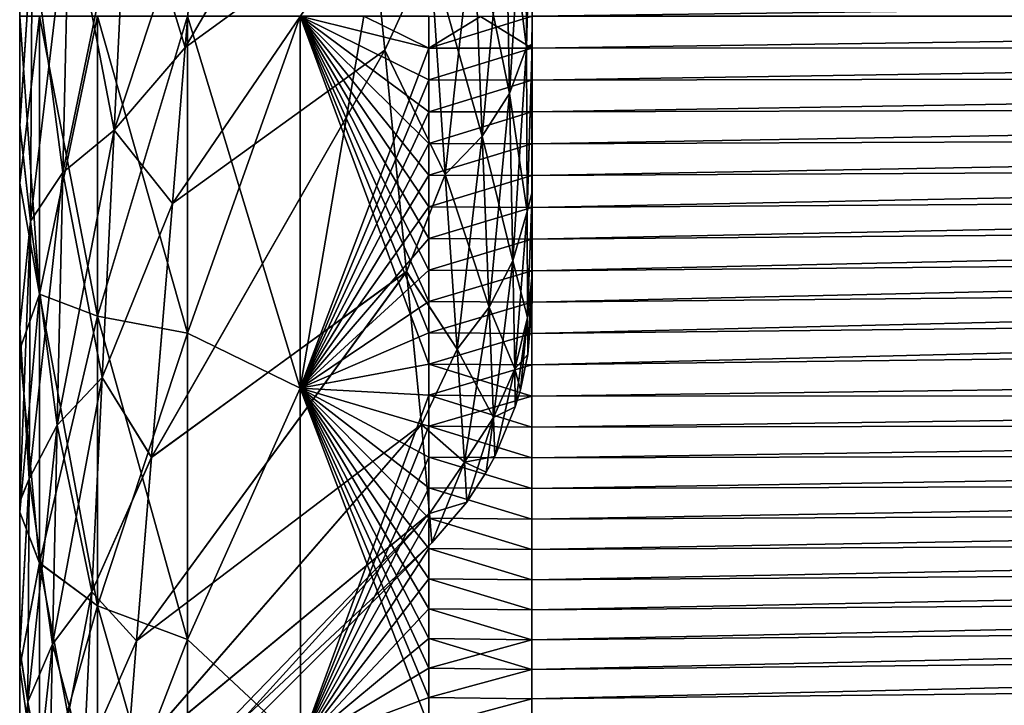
# Model space of a CAD drawing. Header units: metres. Extents: x 59 to 135, y -85 to 115.
# Tile 8 of 256: x 73.05 to 73.627, y -70.399 to -69.998. Entities that reach past the tile are written whole.
import ezdxf

# ---------------------------------------------------------------- set-up
doc = ezdxf.new("R2010")
doc.units = ezdxf.units.M
doc.layers.add('solid_20_404_502_XXX', color=7, linetype='CONTINUOUS')

msp = doc.modelspace()

# ---------------------------------------------------------------- linework, layer by layer
at = {"layer": 'solid_20_404_502_XXX'}
for points in [[(73.349998, -70.147026, -0.547829), (73.349998, -70.162575, -0.408759), (73.349998, -68.792595, -1.297788)], [(73.349998, -70.162575, 0.408759), (73.349998, -68.792595, -1.297788), (73.349998, -70.162575, -0.408759)], [(73.349998, -70.011818, -0.832102), (73.349998, -68.792595, -1.297788), (73.349998, -69.883766, -0.968011)], [(73.349998, -70.098114, -0.69046), (73.349998, -68.792595, -1.297788), (73.349998, -70.011818, -0.832102)], [(73.349998, -70.147026, -0.547829), (73.349998, -68.792595, -1.297788), (73.349998, -70.098114, -0.69046)], [(73.349998, -70.147079, 0.547619), (73.349998, -68.792595, -1.297788), (73.349998, -70.162575, 0.408759)], [(73.349998, -70.098465, 0.689722), (73.349998, -68.792595, -1.297788), (73.349998, -70.147079, 0.547619)], [(73.349998, -70.012932, 0.830677), (73.349998, -68.792595, -1.297788), (73.349998, -70.098465, 0.689722)], [(73.349998, -69.884491, 0.967378), (73.349998, -68.792595, -1.297788), (73.349998, -70.012932, 0.830677)], [(73.34996, -70.19976, 2.974338), (90.020576, -69.999474, 2.752192), (90.017998, -69.777306, 2.777222)], [(73.34996, -70.181435, 2.977983), (73.34996, -70.19976, 2.974338), (90.017998, -69.777306, 2.777222)], [(73.34996, -70.16304, 2.981286), (73.34996, -70.181435, 2.977983), (90.017998, -69.777306, 2.777222)], [(73.34996, -70.144585, 2.984245), (73.34996, -70.16304, 2.981286), (90.017998, -69.777306, 2.777222)], [(73.34996, -70.126068, 2.986859), (73.34996, -70.144585, 2.984245), (90.017998, -69.777306, 2.777222)], [(73.349968, -70.107506, 2.989127), (73.34996, -70.126068, 2.986859), (90.017998, -69.777306, 2.777222)], [(73.349968, -70.088905, 2.991047), (73.349968, -70.107506, 2.989127), (90.017998, -69.777306, 2.777222)], [(73.349976, -70.070267, 2.99262), (73.349968, -70.088905, 2.991047), (90.017998, -69.777306, 2.777222)], [(73.349976, -70.051605, 2.993844), (73.349976, -70.070267, 2.99262), (90.017998, -69.777306, 2.777222)], [(73.349983, -70.032913, 2.994718), (73.349976, -70.051605, 2.993844), (90.017998, -69.777306, 2.777222)], [(73.349991, -70.014214, 2.995243), (73.349983, -70.032913, 2.994718), (90.017998, -69.777306, 2.777222)], [(73.349998, -69.995506, 2.995418), (73.349991, -70.014214, 2.995243), (90.017998, -69.777306, 2.777222)], [(73.349998, -69.995506, -2.995418), (90.017998, -69.777306, -2.777222), (90.020576, -69.999474, -2.752192)], [(73.146889, -70.013756, -1.170326), (73.255867, -69.934486, -1.146236), (73.24675, -69.842567, -1.217117)], [(73.155357, -69.910652, -1.233275), (73.146889, -70.013756, -1.170326), (73.24675, -69.842567, -1.217117)], [(73.146889, -70.013771, 1.170316), (73.155357, -69.91069, 1.233251), (73.246758, -69.842674, 1.217043)], [(73.146889, -70.013771, 1.170316), (73.246758, -69.842674, 1.217043), (73.255875, -69.93457, 1.146159)], [(73.349998, -69.883766, -0.968011), (73.346107, -69.891006, -1.013497), (73.346718, -70.013863, -0.887129)], [(73.346718, -70.013863, 0.887129), (73.346107, -69.891006, 1.013497), (73.349998, -69.884491, 0.967378)], [(73.349998, -70.011818, -0.832102), (73.349998, -69.883766, -0.968011), (73.346718, -70.013863, -0.887129)], [(73.346718, -70.013863, 0.887129), (73.349998, -69.884491, 0.967378), (73.349998, -70.012932, 0.830677)], [(73.334511, -69.915337, 1.042573), (73.346107, -69.891006, 1.013497), (73.346718, -70.013863, 0.887129)], [(73.346107, -69.891006, -1.013497), (73.334511, -69.915337, -1.042573), (73.336906, -70.040733, -0.90968)], [(73.346718, -70.013863, -0.887129), (73.346107, -69.891006, -1.013497), (73.336906, -70.040733, -0.90968)], [(73.113182, -69.903305, -1.273039), (73.078957, -69.924759, -1.309409), (73.075249, -70.087059, -1.208207)], [(73.105309, -70.062286, -1.175778), (73.113182, -69.903305, -1.273039), (73.075249, -70.087059, -1.208207)], [(73.078957, -69.924759, 1.309412), (73.113174, -69.903313, 1.273043), (73.105309, -70.062286, 1.175782)], [(73.105309, -70.062286, -1.175778), (73.155357, -69.910652, -1.233275), (73.113182, -69.903305, -1.273039)], [(73.105309, -70.062286, 1.175782), (73.113174, -69.903313, 1.273043), (73.146889, -70.013771, 1.170316)], [(73.113174, -69.903313, 1.273043), (73.155357, -69.91069, 1.233251), (73.146889, -70.013771, 1.170316)], [(73.105309, -70.062286, -1.175778), (73.146889, -70.013756, -1.170326), (73.155357, -69.910652, -1.233275)], [(73.315674, -69.937706, 1.069303), (73.334511, -69.915337, 1.042573), (73.336906, -70.040733, 0.90968)], [(73.334511, -69.915337, -1.042573), (73.315674, -69.937706, -1.069303), (73.320908, -70.065781, -0.930699)], [(73.336906, -70.040733, -0.90968), (73.334511, -69.915337, -1.042573), (73.320908, -70.065781, -0.930699)], [(73.336906, -70.040733, 0.90968), (73.334511, -69.915337, 1.042573), (73.346718, -70.013863, 0.887129)], [(73.050003, -69.925011, -1.428346), (73.050003, -69.99556, -2.760571), (73.050003, -70.059196, -1.347479)], [(73.057365, -69.950096, -1.352373), (73.050003, -69.925011, -1.428346), (73.050003, -70.059196, -1.347479)], [(73.057365, -69.950096, 1.352375), (73.050003, -70.059784, 1.34706), (73.050003, -69.92511, 1.428282)], [(73.050003, -70.059784, 1.34706), (73.050003, -69.99556, 2.760571), (73.050003, -69.92511, 1.428282)], [(73.078957, -69.924759, -1.309409), (73.057365, -69.950096, -1.352373), (73.056404, -70.115631, -1.245601)], [(73.075249, -70.087059, -1.208207), (73.078957, -69.924759, -1.309409), (73.056404, -70.115631, -1.245601)], [(73.075249, -70.087059, 1.20821), (73.057365, -69.950096, 1.352375), (73.078957, -69.924759, 1.309412)], [(73.075249, -70.087059, 1.20821), (73.078957, -69.924759, 1.309412), (73.105309, -70.062286, 1.175782)], [(73.139389, -70.105179, -1.104287), (73.263832, -70.015404, -1.07127), (73.255867, -69.934486, -1.146236)], [(73.146889, -70.013756, -1.170326), (73.139389, -70.105179, -1.104287), (73.255867, -69.934486, -1.146236)], [(73.139389, -70.105133, 1.104323), (73.146889, -70.013771, 1.170316), (73.255875, -69.93457, 1.146159)], [(73.139389, -70.105133, 1.104323), (73.255875, -69.93457, 1.146159), (73.26384, -70.015472, 1.071202)], [(73.290314, -69.95726, -1.09267), (73.255867, -69.934486, -1.146236), (73.263832, -70.015404, -1.07127)], [(73.290314, -69.95726, 1.092669), (73.26384, -70.015472, 1.071202), (73.255875, -69.93457, 1.146159)], [(73.320908, -70.065781, 0.930699), (73.290314, -69.95726, 1.092669), (73.315674, -69.937706, 1.069303)], [(73.315674, -69.937706, -1.069303), (73.290314, -69.95726, -1.09267), (73.299232, -70.088203, -0.949509)], [(73.320908, -70.065781, -0.930699), (73.315674, -69.937706, -1.069303), (73.299232, -70.088203, -0.949509)], [(73.320908, -70.065781, 0.930699), (73.315674, -69.937706, 1.069303), (73.336906, -70.040733, 0.90968)], [(73.057365, -69.950096, 1.352375), (73.056404, -70.115631, 1.245603), (73.050003, -70.059784, 1.34706)], [(73.056404, -70.115631, -1.245601), (73.057365, -69.950096, -1.352373), (73.050003, -70.059196, -1.347479)], [(73.075249, -70.087059, 1.20821), (73.056404, -70.115631, 1.245603), (73.057365, -69.950096, 1.352375)], [(73.299232, -70.088203, -0.949509), (73.290314, -69.95726, -1.09267), (73.263832, -70.015404, -1.07127)], [(73.290314, -69.95726, 1.092669), (73.299232, -70.088203, 0.949509), (73.26384, -70.015472, 1.071202)], [(73.320908, -70.065781, 0.930699), (73.299232, -70.088203, 0.949509), (73.290314, -69.95726, 1.092669)], [(73.06163, -70.15844, -2.816675), (73.050003, -69.99556, -2.760571), (73.061638, -69.995506, -2.832818)], [(73.050003, -70.093315, 2.754267), (73.06163, -70.15844, 2.816671), (73.061638, -69.995506, 2.832814)], [(73.050003, -70.093315, 2.754267), (73.061638, -69.995506, 2.832814), (73.050003, -69.99556, 2.760571)], [(73.06163, -70.15844, -2.816675), (73.050003, -70.093315, -2.754267), (73.050003, -69.99556, -2.760571)], [(73.050003, -70.059196, -1.347479), (73.050003, -69.99556, -2.760571), (73.050003, -70.093315, -2.754267)], [(73.050003, -70.059784, 1.34706), (73.050003, -70.093315, 2.754267), (73.050003, -69.99556, 2.760571)], [(73.095543, -70.171211, -2.880557), (73.06163, -70.15844, -2.816675), (73.061638, -69.995506, -2.832818)], [(73.06163, -70.15844, 2.816671), (73.095551, -69.995506, 2.897966), (73.061638, -69.995506, 2.832814)], [(73.06163, -70.15844, 2.816671), (73.095535, -70.171211, 2.880549), (73.095551, -69.995506, 2.897966)], [(73.095543, -70.171211, -2.880557), (73.061638, -69.995506, -2.832818), (73.095551, -69.995506, -2.897974)], [(73.095535, -70.171211, 2.880549), (73.148262, -69.995506, 2.949106), (73.095551, -69.995506, 2.897966)], [(73.095535, -70.171211, 2.880549), (73.148254, -70.181236, 2.930696), (73.148262, -69.995506, 2.949106)], [(73.095543, -70.171211, -2.880557), (73.095551, -69.995506, -2.897974), (73.148262, -70.181236, -2.930704)], [(73.148262, -70.181236, -2.930704), (73.095551, -69.995506, -2.897974), (73.148277, -69.995506, -2.949114)], [(73.148254, -70.181236, 2.930696), (73.214302, -70.213425, 2.956598), (73.214287, -69.995506, 2.980984)], [(73.148254, -70.181236, 2.930696), (73.214287, -69.995506, 2.980984), (73.148262, -69.995506, 2.949106)], [(73.148262, -70.181236, -2.930704), (73.148277, -69.995506, -2.949114), (73.214325, -70.213364, -2.956617)], [(73.148277, -69.995506, -2.949114), (73.214287, -69.995506, -2.980984), (73.214325, -70.213364, -2.956617)], [(73.214287, -69.995506, -2.980984), (73.289528, -70.01416, -2.99313), (73.289528, -70.032814, -2.992607)], [(73.214287, -69.995506, -2.980984), (73.251518, -69.995544, -2.989545), (73.289528, -70.01416, -2.99313)], [(73.214287, -69.995506, -2.980984), (73.289528, -70.032814, -2.992607), (73.289528, -70.051453, -2.991736)], [(73.214287, -69.995506, -2.980984), (73.289528, -70.051453, -2.991736), (73.289528, -70.070076, -2.990515)], [(73.214287, -69.995506, -2.980984), (73.289528, -70.070076, -2.990515), (73.289528, -70.088669, -2.988947)], [(73.214287, -69.995506, -2.980984), (73.289528, -70.088669, -2.988947), (73.289528, -70.107224, -2.987032)], [(73.214287, -69.995506, -2.980984), (73.289528, -70.107224, -2.987032), (73.289528, -70.125748, -2.984769)], [(73.214287, -69.995506, -2.980984), (73.289528, -70.125748, -2.984769), (73.289528, -70.144226, -2.982161)], [(73.214287, -69.995506, -2.980984), (73.289528, -70.144226, -2.982161), (73.289528, -70.162651, -2.979208)], [(73.214287, -69.995506, -2.980984), (73.289528, -70.162651, -2.979208), (73.289528, -70.181015, -2.97591)], [(73.214287, -69.995506, -2.980984), (73.289528, -70.181015, -2.97591), (73.289528, -70.19931, -2.97227)], [(73.214325, -70.213364, -2.956617), (73.214287, -69.995506, -2.980984), (73.289528, -70.19931, -2.97227)], [(73.251518, -69.995544, 2.989545), (73.214287, -69.995506, 2.980984), (73.214302, -70.213425, 2.956598)], [(73.251518, -69.995544, 2.989545), (73.214302, -70.213425, 2.956598), (73.289528, -70.01416, 2.99313)], [(73.251518, -69.995544, -2.989545), (73.289528, -69.995506, -2.993307), (73.289528, -70.01416, -2.99313)], [(73.251518, -69.995544, 2.989545), (73.289528, -70.01416, 2.99313), (73.289528, -69.995506, 2.993307)], [(73.289528, -70.01416, -2.99313), (73.289528, -69.995506, -2.993307), (73.319786, -69.995628, -2.994363)], [(73.289528, -70.01416, 2.99313), (73.349991, -70.014214, 2.995243), (73.349998, -69.995506, 2.995418)], [(73.289528, -70.01416, 2.99313), (73.349998, -69.995506, 2.995418), (73.319786, -69.995628, 2.994363)], [(73.289528, -70.01416, 2.99313), (73.319786, -69.995628, 2.994363), (73.289528, -69.995506, 2.993307)], [(73.289528, -70.01416, -2.99313), (73.319786, -69.995628, -2.994363), (73.349991, -70.014214, -2.995243)], [(73.319786, -69.995628, -2.994363), (73.349998, -69.995506, -2.995418), (73.349991, -70.014214, -2.995243)], [(73.34996, -70.21801, -2.970352), (90.020576, -69.999474, -2.752192), (90.022385, -70.211411, -2.678001)], [(73.34996, -70.126068, -2.986859), (73.349968, -70.107506, -2.989127), (90.020576, -69.999474, -2.752192)], [(73.34996, -70.144585, -2.984245), (73.34996, -70.126068, -2.986859), (90.020576, -69.999474, -2.752192)], [(73.34996, -70.16304, -2.981286), (73.34996, -70.144585, -2.984245), (90.020576, -69.999474, -2.752192)], [(73.34996, -70.181435, -2.977983), (73.34996, -70.16304, -2.981286), (90.020576, -69.999474, -2.752192)], [(73.34996, -70.19976, -2.974338), (73.34996, -70.181435, -2.977983), (90.020576, -69.999474, -2.752192)], [(73.34996, -70.21801, -2.970352), (73.34996, -70.19976, -2.974338), (90.020576, -69.999474, -2.752192)], [(73.34996, -70.307999, 2.94534), (73.349968, -70.325714, 2.939328), (90.020576, -69.999474, 2.752192)], [(73.34996, -70.290184, 2.951017), (73.34996, -70.307999, 2.94534), (90.020576, -69.999474, 2.752192)], [(73.34996, -70.27227, 2.956357), (73.34996, -70.290184, 2.951017), (90.020576, -69.999474, 2.752192)], [(73.34996, -70.254272, 2.961361), (73.34996, -70.27227, 2.956357), (90.020576, -69.999474, 2.752192)], [(73.34996, -70.236183, 2.966026), (73.34996, -70.254272, 2.961361), (90.020576, -69.999474, 2.752192)], [(73.34996, -70.21801, 2.970352), (73.34996, -70.236183, 2.966026), (90.020576, -69.999474, 2.752192)], [(73.34996, -70.19976, 2.974338), (73.34996, -70.21801, 2.970352), (90.020576, -69.999474, 2.752192)], [(73.349968, -70.088905, -2.991047), (73.349976, -70.070267, -2.99262), (90.020576, -69.999474, -2.752192)], [(73.349968, -70.107506, -2.989127), (73.349968, -70.088905, -2.991047), (90.020576, -69.999474, -2.752192)], [(73.349968, -70.343323, 2.932983), (73.349976, -70.360809, 2.926308), (90.020576, -69.999474, 2.752192)], [(73.349968, -70.325714, 2.939328), (73.349968, -70.343323, 2.932983), (90.020576, -69.999474, 2.752192)], [(73.349976, -70.051605, -2.993844), (73.349983, -70.032913, -2.994718), (90.020576, -69.999474, -2.752192)], [(73.349976, -70.070267, -2.99262), (73.349976, -70.051605, -2.993844), (90.020576, -69.999474, -2.752192)], [(73.349976, -70.378174, 2.919306), (73.349983, -70.395401, 2.91198), (90.020576, -69.999474, 2.752192)], [(73.349976, -70.360809, 2.926308), (73.349976, -70.378174, 2.919306), (90.020576, -69.999474, 2.752192)], [(73.349983, -70.032913, -2.994718), (73.349991, -70.014214, -2.995243), (90.020576, -69.999474, -2.752192)], [(73.349983, -70.412491, 2.904334), (73.349991, -70.42942, 2.896371), (90.020576, -69.999474, 2.752192)], [(73.349983, -70.395401, 2.91198), (73.349983, -70.412491, 2.904334), (90.020576, -69.999474, 2.752192)], [(73.349991, -70.014214, -2.995243), (73.349998, -69.995506, -2.995418), (90.020576, -69.999474, -2.752192)], [(73.349991, -70.42942, 2.896371), (90.022385, -70.211411, 2.678001), (90.020576, -69.999474, 2.752192)], [(73.349998, -70.011818, -0.832102), (73.346718, -70.013863, -0.887129), (73.347176, -70.109962, -0.741573)], [(73.349998, -70.098114, -0.69046), (73.349998, -70.011818, -0.832102), (73.347176, -70.109962, -0.741573)], [(73.105309, -70.062286, -1.175778), (73.139389, -70.105179, -1.104287), (73.146889, -70.013756, -1.170326)], [(73.105309, -70.062286, 1.175782), (73.146889, -70.013771, 1.170316), (73.139389, -70.105133, 1.104323)], [(73.12722, -70.253967, -0.966864), (73.276466, -70.145149, -0.912782), (73.263832, -70.015404, -1.07127)], [(73.139389, -70.105179, -1.104287), (73.12722, -70.253967, -0.966864), (73.263832, -70.015404, -1.07127)], [(73.127228, -70.253815, 0.967034), (73.139389, -70.105133, 1.104323), (73.26384, -70.015472, 1.071202)], [(73.127228, -70.253815, 0.967034), (73.26384, -70.015472, 1.071202), (73.276474, -70.145172, 0.912746)], [(73.214302, -70.213425, 2.956598), (73.289528, -70.032814, 2.992607), (73.289528, -70.01416, 2.99313)], [(73.299232, -70.088203, -0.949509), (73.263832, -70.015404, -1.07127), (73.276466, -70.145149, -0.912782)], [(73.299232, -70.088203, 0.949509), (73.276474, -70.145172, 0.912746), (73.26384, -70.015472, 1.071202)], [(73.289528, -70.032814, -2.992607), (73.289528, -70.01416, -2.99313), (73.349991, -70.014214, -2.995243)], [(73.289528, -70.01416, 2.99313), (73.289528, -70.032814, 2.992607), (73.349991, -70.014214, 2.995243)], [(73.289528, -70.032814, -2.992607), (73.349991, -70.014214, -2.995243), (73.349983, -70.032913, -2.994718)], [(73.289528, -70.032814, 2.992607), (73.349983, -70.032913, 2.994718), (73.349991, -70.014214, 2.995243)], [(73.336906, -70.040733, 0.90968), (73.346718, -70.013863, 0.887129), (73.347176, -70.109962, 0.741573)], [(73.346718, -70.013863, -0.887129), (73.336906, -70.040733, -0.90968), (73.33873, -70.138786, -0.757024)], [(73.347176, -70.109962, -0.741573), (73.346718, -70.013863, -0.887129), (73.33873, -70.138786, -0.757024)], [(73.347176, -70.109962, 0.741573), (73.346718, -70.013863, 0.887129), (73.349998, -70.012932, 0.830677)], [(73.347176, -70.109962, 0.741573), (73.349998, -70.012932, 0.830677), (73.349998, -70.098465, 0.689722)], [(73.214302, -70.213425, 2.956598), (73.289528, -70.051453, 2.991735), (73.289528, -70.032814, 2.992607)], [(73.289528, -70.051453, -2.991736), (73.289528, -70.032814, -2.992607), (73.349983, -70.032913, -2.994718)], [(73.289528, -70.032814, 2.992607), (73.289528, -70.051453, 2.991735), (73.349983, -70.032913, 2.994718)], [(73.289528, -70.051453, -2.991736), (73.349983, -70.032913, -2.994718), (73.349976, -70.051605, -2.993844)], [(73.289528, -70.051453, 2.991735), (73.349976, -70.051605, 2.993844), (73.349983, -70.032913, 2.994718)], [(73.320908, -70.065781, 0.930699), (73.336906, -70.040733, 0.90968), (73.33873, -70.138786, 0.757023)], [(73.336906, -70.040733, -0.90968), (73.320908, -70.065781, -0.930699), (73.324905, -70.165932, -0.771576)], [(73.33873, -70.138786, -0.757024), (73.336906, -70.040733, -0.90968), (73.324905, -70.165932, -0.771576)], [(73.33873, -70.138786, 0.757023), (73.336906, -70.040733, 0.90968), (73.347176, -70.109962, 0.741573)], [(73.214302, -70.213425, 2.956598), (73.289528, -70.070076, 2.990515), (73.289528, -70.051453, 2.991735)], [(73.289528, -70.070076, -2.990515), (73.289528, -70.051453, -2.991736), (73.349976, -70.051605, -2.993844)], [(73.289528, -70.051453, 2.991735), (73.289528, -70.070076, 2.990515), (73.349976, -70.051605, 2.993844)], [(73.289528, -70.070076, -2.990515), (73.349976, -70.051605, -2.993844), (73.349976, -70.070267, -2.99262)], [(73.289528, -70.070076, 2.990515), (73.349976, -70.070267, 2.99262), (73.349976, -70.051605, 2.993844)], [(73.050003, -70.059196, -1.347479), (73.050003, -70.093315, -2.754267), (73.050003, -70.177391, -1.261058)], [(73.056404, -70.115631, -1.245601), (73.050003, -70.059196, -1.347479), (73.050003, -70.177391, -1.261058)], [(73.056404, -70.115631, 1.245603), (73.050003, -70.177765, 1.2608), (73.050003, -70.059784, 1.34706)], [(73.050003, -70.177765, 1.2608), (73.050003, -70.093315, 2.754267), (73.050003, -70.059784, 1.34706)], [(73.105309, -70.062286, -1.175778), (73.075249, -70.087059, -1.208207), (73.071945, -70.234985, -1.086542)], [(73.098251, -70.207146, -1.058961), (73.105309, -70.062286, -1.175778), (73.071945, -70.234985, -1.086542)], [(73.075249, -70.087059, 1.20821), (73.105309, -70.062286, 1.175782), (73.098251, -70.207146, 1.058964)], [(73.098251, -70.207146, 1.058964), (73.105309, -70.062286, 1.175782), (73.139389, -70.105133, 1.104323)], [(73.098251, -70.207146, -1.058961), (73.139389, -70.105179, -1.104287), (73.105309, -70.062286, -1.175778)], [(73.324905, -70.165932, 0.771576), (73.299232, -70.088203, 0.949509), (73.320908, -70.065781, 0.930699)], [(73.320908, -70.065781, -0.930699), (73.299232, -70.088203, -0.949509), (73.306091, -70.190651, -0.784828)], [(73.324905, -70.165932, -0.771576), (73.320908, -70.065781, -0.930699), (73.306091, -70.190651, -0.784828)], [(73.324905, -70.165932, 0.771576), (73.320908, -70.065781, 0.930699), (73.33873, -70.138786, 0.757023)], [(73.214302, -70.213425, 2.956598), (73.289528, -70.088669, 2.988947), (73.289528, -70.070076, 2.990515)], [(73.289528, -70.088669, -2.988947), (73.289528, -70.070076, -2.990515), (73.349976, -70.070267, -2.99262)], [(73.289528, -70.070076, 2.990515), (73.289528, -70.088669, 2.988947), (73.349976, -70.070267, 2.99262)], [(73.289528, -70.088669, -2.988947), (73.349976, -70.070267, -2.99262), (73.349968, -70.088905, -2.991047)], [(73.289528, -70.088669, 2.988947), (73.349968, -70.088905, 2.991047), (73.349976, -70.070267, 2.99262)], [(73.075249, -70.087059, -1.208207), (73.056404, -70.115631, -1.245601), (73.055557, -70.266434, -1.117693)], [(73.071945, -70.234985, -1.086542), (73.075249, -70.087059, -1.208207), (73.055557, -70.266434, -1.117693)], [(73.071945, -70.234993, 1.086544), (73.056404, -70.115631, 1.245603), (73.075249, -70.087059, 1.20821)], [(73.071945, -70.234993, 1.086544), (73.075249, -70.087059, 1.20821), (73.098251, -70.207146, 1.058964)], [(73.214302, -70.213425, 2.956598), (73.289528, -70.107224, 2.987032), (73.289528, -70.088669, 2.988947)], [(73.306091, -70.190651, -0.784828), (73.299232, -70.088203, -0.949509), (73.276466, -70.145149, -0.912782)], [(73.299232, -70.088203, 0.949509), (73.306091, -70.190651, 0.784828), (73.276474, -70.145172, 0.912746)], [(73.289528, -70.107224, -2.987032), (73.289528, -70.088669, -2.988947), (73.349968, -70.088905, -2.991047)], [(73.289528, -70.088669, 2.988947), (73.289528, -70.107224, 2.987032), (73.349968, -70.088905, 2.991047)], [(73.289528, -70.107224, -2.987032), (73.349968, -70.088905, -2.991047), (73.349968, -70.107506, -2.989127)], [(73.289528, -70.107224, 2.987032), (73.349968, -70.107506, 2.989127), (73.349968, -70.088905, 2.991047)], [(73.324905, -70.165932, 0.771576), (73.306091, -70.190651, 0.784828), (73.299232, -70.088203, 0.949509)], [(73.050003, -70.177765, 1.2608), (73.050003, -70.19075, 2.735134), (73.050003, -70.093315, 2.754267)], [(73.050003, -70.093315, 2.754267), (73.050003, -70.19075, 2.735134), (73.06163, -70.15844, 2.816671)], [(73.06163, -70.15844, -2.816675), (73.050003, -70.190758, -2.735134), (73.050003, -70.093315, -2.754267)], [(73.050003, -70.177391, -1.261058), (73.050003, -70.093315, -2.754267), (73.050003, -70.190758, -2.735134)], [(73.349998, -70.098114, -0.69046), (73.347176, -70.109962, -0.741573), (73.347458, -70.171967, -0.579796)], [(73.349998, -70.147026, -0.547829), (73.349998, -70.098114, -0.69046), (73.347458, -70.171967, -0.579796)], [(73.347458, -70.171967, 0.579796), (73.347176, -70.109962, 0.741573), (73.349998, -70.098465, 0.689722)], [(73.347458, -70.171967, 0.579796), (73.349998, -70.098465, 0.689722), (73.349998, -70.147079, 0.547619)], [(73.098251, -70.207146, 1.058964), (73.139389, -70.105133, 1.104323), (73.127228, -70.253815, 0.967034)], [(73.098251, -70.207146, -1.058961), (73.12722, -70.253967, -0.966864), (73.139389, -70.105179, -1.104287)], [(73.214302, -70.213425, 2.956598), (73.289528, -70.125748, 2.984769), (73.289528, -70.107224, 2.987032)], [(73.289528, -70.125748, -2.984769), (73.289528, -70.107224, -2.987032), (73.349968, -70.107506, -2.989127)], [(73.289528, -70.107224, 2.987032), (73.289528, -70.125748, 2.984769), (73.349968, -70.107506, 2.989127)], [(73.289528, -70.125748, -2.984769), (73.349968, -70.107506, -2.989127), (73.34996, -70.126068, -2.986859)], [(73.289528, -70.125748, 2.984769), (73.34996, -70.126068, 2.986859), (73.349968, -70.107506, 2.989127)], [(73.33873, -70.138786, 0.757023), (73.347176, -70.109962, 0.741573), (73.347458, -70.171967, 0.579796)], [(73.347176, -70.109962, -0.741573), (73.33873, -70.138786, -0.757024), (73.339859, -70.202057, -0.58766)], [(73.347458, -70.171967, -0.579796), (73.347176, -70.109962, -0.741573), (73.339859, -70.202057, -0.58766)], [(73.056404, -70.115631, 1.245603), (73.055557, -70.266434, 1.117694), (73.050003, -70.177765, 1.2608)], [(73.056404, -70.115631, -1.245601), (73.050003, -70.177391, -1.261058), (73.050003, -70.280037, -1.17002)], [(73.055557, -70.266434, -1.117693), (73.056404, -70.115631, -1.245601), (73.050003, -70.280037, -1.17002)], [(73.071945, -70.234993, 1.086544), (73.055557, -70.266434, 1.117694), (73.056404, -70.115631, 1.245603)], [(73.214302, -70.213425, 2.956598), (73.289528, -70.144226, 2.982161), (73.289528, -70.125748, 2.984769)], [(73.289528, -70.144226, -2.982161), (73.289528, -70.125748, -2.984769), (73.34996, -70.126068, -2.986859)], [(73.289528, -70.125748, 2.984769), (73.289528, -70.144226, 2.982161), (73.34996, -70.126068, 2.986859)], [(73.289528, -70.144226, -2.982161), (73.34996, -70.126068, -2.986859), (73.34996, -70.144585, -2.984245)], [(73.289528, -70.144226, 2.982161), (73.34996, -70.144585, 2.984245), (73.34996, -70.126068, 2.986859)], [(73.324905, -70.165932, 0.771576), (73.33873, -70.138786, 0.757023), (73.339859, -70.202057, 0.58766)], [(73.33873, -70.138786, -0.757024), (73.324905, -70.165932, -0.771576), (73.327408, -70.230576, -0.595113)], [(73.339859, -70.202057, -0.58766), (73.33873, -70.138786, -0.757024), (73.327408, -70.230576, -0.595113)], [(73.339859, -70.202057, 0.58766), (73.33873, -70.138786, 0.757023), (73.347458, -70.171967, 0.579796)], [(73.214302, -70.213425, 2.956598), (73.289528, -70.162651, 2.979208), (73.289528, -70.144226, 2.982161)], [(73.289528, -70.162651, -2.979208), (73.289528, -70.144226, -2.982161), (73.34996, -70.144585, -2.984245)], [(73.289528, -70.144226, 2.982161), (73.289528, -70.162651, 2.979208), (73.34996, -70.144585, 2.984245)], [(73.118462, -70.36142, -0.826804), (73.285194, -70.234612, -0.746997), (73.276466, -70.145149, -0.912782)], [(73.12722, -70.253967, -0.966864), (73.118462, -70.36142, -0.826804), (73.276466, -70.145149, -0.912782)], [(73.118469, -70.361359, 0.826892), (73.127228, -70.253815, 0.967034), (73.276474, -70.145172, 0.912746)], [(73.118469, -70.361359, 0.826892), (73.276474, -70.145172, 0.912746), (73.285202, -70.234627, 0.746963)], [(73.306091, -70.190651, -0.784828), (73.276466, -70.145149, -0.912782), (73.285194, -70.234612, -0.746997)], [(73.306091, -70.190651, 0.784828), (73.285202, -70.234627, 0.746963), (73.276474, -70.145172, 0.912746)], [(73.289528, -70.162651, -2.979208), (73.34996, -70.144585, -2.984245), (73.34996, -70.16304, -2.981286)], [(73.289528, -70.162651, 2.979208), (73.34996, -70.16304, 2.981286), (73.34996, -70.144585, 2.984245)], [(73.349998, -70.147026, -0.547829), (73.347458, -70.171967, -0.579796), (73.347557, -70.193733, -0.408759)], [(73.347458, -70.171967, 0.579796), (73.349998, -70.147079, 0.547619), (73.349998, -70.162575, 0.408759)], [(73.349998, -70.147026, -0.547829), (73.347557, -70.193733, -0.408759), (73.349998, -70.162575, -0.408759)], [(73.06163, -70.15844, -2.816675), (73.06163, -70.315826, -2.769091), (73.050003, -70.190758, -2.735134)], [(73.050003, -70.19075, 2.735134), (73.050003, -70.286034, 2.703206), (73.06163, -70.15844, 2.816671)], [(73.050003, -70.286034, 2.703206), (73.06163, -70.315819, 2.769087), (73.06163, -70.15844, 2.816671)], [(73.095543, -70.340881, -2.829254), (73.06163, -70.315826, -2.769091), (73.06163, -70.15844, -2.816675)], [(73.095543, -70.171211, -2.880557), (73.095543, -70.340881, -2.829254), (73.06163, -70.15844, -2.816675)], [(73.06163, -70.15844, 2.816671), (73.06163, -70.315819, 2.769087), (73.095535, -70.171211, 2.880549)], [(73.214302, -70.213425, 2.956598), (73.289528, -70.181015, 2.97591), (73.289528, -70.162651, 2.979208)], [(73.289528, -70.181015, -2.97591), (73.289528, -70.162651, -2.979208), (73.34996, -70.16304, -2.981286)], [(73.289528, -70.162651, 2.979208), (73.289528, -70.181015, 2.97591), (73.34996, -70.16304, 2.981286)], [(73.289528, -70.181015, -2.97591), (73.34996, -70.16304, -2.981286), (73.34996, -70.181435, -2.977983)], [(73.289528, -70.181015, 2.97591), (73.34996, -70.181435, 2.977983), (73.34996, -70.16304, 2.981286)], [(73.327408, -70.230576, 0.595113), (73.306091, -70.190651, 0.784828), (73.324905, -70.165932, 0.771576)], [(73.324905, -70.165932, -0.771576), (73.306091, -70.190651, -0.784828), (73.310402, -70.256813, -0.601971)], [(73.327408, -70.230576, -0.595113), (73.324905, -70.165932, -0.771576), (73.310402, -70.256813, -0.601971)], [(73.327408, -70.230576, 0.595113), (73.324905, -70.165932, 0.771576), (73.339859, -70.202057, 0.58766)], [(73.347557, -70.193733, 0.408759), (73.347458, -70.171967, 0.579796), (73.349998, -70.162575, 0.408759)], [(73.349998, -70.162575, 0.408759), (73.349998, -70.162575, -0.408759), (73.347557, -70.193733, -0.408759)], [(73.347557, -70.193733, 0.408759), (73.349998, -70.162575, 0.408759), (73.347557, -70.193733, -0.408759)], [(73.06163, -70.315819, 2.769087), (73.095535, -70.340881, 2.829247), (73.095535, -70.171211, 2.880549)], [(73.095535, -70.171211, 2.880549), (73.095535, -70.340881, 2.829247), (73.148254, -70.181236, 2.930696)], [(73.095543, -70.171211, -2.880557), (73.148262, -70.181236, -2.930704), (73.14827, -70.360558, -2.876481)], [(73.095543, -70.171211, -2.880557), (73.14827, -70.360558, -2.876481), (73.095543, -70.340881, -2.829254)], [(73.339859, -70.202057, 0.58766), (73.347458, -70.171967, 0.579796), (73.347557, -70.193733, 0.408759)], [(73.347458, -70.171967, -0.579796), (73.339859, -70.202057, -0.58766), (73.340233, -70.224319, -0.408759)], [(73.347458, -70.171967, -0.579796), (73.340233, -70.224319, -0.408759), (73.343193, -70.214317, -0.408759)], [(73.347557, -70.193733, -0.408759), (73.347458, -70.171967, -0.579796), (73.343193, -70.214317, -0.408759)], [(73.050003, -70.177391, -1.261058), (73.050003, -70.190758, -2.735134), (73.050003, -70.280037, -1.17002)], [(73.055557, -70.266434, 1.117694), (73.050003, -70.279366, 1.170696), (73.050003, -70.177765, 1.2608)], [(73.050003, -70.279366, 1.170696), (73.050003, -70.19075, 2.735134), (73.050003, -70.177765, 1.2608)], [(73.095535, -70.340881, 2.829247), (73.148262, -70.36055, 2.876473), (73.148254, -70.181236, 2.930696)], [(73.148254, -70.181236, 2.930696), (73.148262, -70.36055, 2.876473), (73.214302, -70.213425, 2.956598)], [(73.14827, -70.360558, -2.876481), (73.148262, -70.181236, -2.930704), (73.214325, -70.213364, -2.956617)], [(73.214302, -70.213425, 2.956598), (73.289528, -70.19931, 2.97227), (73.289528, -70.181015, 2.97591)], [(73.289528, -70.19931, -2.97227), (73.289528, -70.181015, -2.97591), (73.34996, -70.181435, -2.977983)], [(73.289528, -70.181015, 2.97591), (73.289528, -70.19931, 2.97227), (73.34996, -70.181435, 2.977983)], [(73.289528, -70.19931, -2.97227), (73.34996, -70.181435, -2.977983), (73.34996, -70.19976, -2.974338)], [(73.289528, -70.19931, 2.97227), (73.34996, -70.19976, 2.974338), (73.34996, -70.181435, 2.977983)], [(73.310402, -70.256813, -0.601971), (73.306091, -70.190651, -0.784828), (73.285194, -70.234612, -0.746997)], [(73.306091, -70.190651, 0.784828), (73.310402, -70.256813, 0.601971), (73.285202, -70.234627, 0.746963)], [(73.327408, -70.230576, 0.595113), (73.310402, -70.256813, 0.601971), (73.306091, -70.190651, 0.784828)], [(73.050003, -70.279366, 1.170696), (73.050003, -70.286034, 2.703206), (73.050003, -70.19075, 2.735134)], [(73.06163, -70.315826, -2.769091), (73.050003, -70.286034, -2.703206), (73.050003, -70.190758, -2.735134)], [(73.050003, -70.280037, -1.17002), (73.050003, -70.190758, -2.735134), (73.050003, -70.286034, -2.703206)], [(73.339859, -70.202057, 0.58766), (73.347557, -70.193733, 0.408759), (73.343193, -70.214317, 0.408759)], [(73.347557, -70.193733, 0.408759), (73.347557, -70.193733, -0.408759), (73.343193, -70.214317, -0.408759)], [(73.343193, -70.214317, 0.408759), (73.347557, -70.193733, 0.408759), (73.343193, -70.214317, -0.408759)], [(73.214302, -70.213425, 2.956598), (73.289528, -70.217545, 2.968288), (73.289528, -70.19931, 2.97227)], [(73.214325, -70.213364, -2.956617), (73.289528, -70.19931, -2.97227), (73.289528, -70.217545, -2.968288)], [(73.289528, -70.19931, -2.97227), (73.34996, -70.19976, -2.974338), (73.34996, -70.21801, -2.970352)], [(73.289528, -70.217545, -2.968288), (73.289528, -70.19931, -2.97227), (73.34996, -70.21801, -2.970352)], [(73.289528, -70.19931, 2.97227), (73.289528, -70.217545, 2.968288), (73.34996, -70.19976, 2.974338)], [(73.289528, -70.217545, 2.968288), (73.34996, -70.21801, 2.970352), (73.34996, -70.19976, 2.974338)], [(73.327408, -70.230576, 0.595113), (73.339859, -70.202057, 0.58766), (73.340233, -70.224319, 0.408759)], [(73.339859, -70.202057, -0.58766), (73.327408, -70.230576, -0.595113), (73.328201, -70.253365, -0.408759)], [(73.339859, -70.202057, -0.58766), (73.328201, -70.253365, -0.408759), (73.340233, -70.224319, -0.408759)], [(73.340233, -70.224319, 0.408759), (73.339859, -70.202057, 0.58766), (73.343193, -70.214317, 0.408759)], [(73.098251, -70.207146, -1.058961), (73.071945, -70.234985, -1.086542), (73.069153, -70.363327, -0.943586)], [(73.092232, -70.332794, -0.921789), (73.098251, -70.207146, -1.058961), (73.069153, -70.363327, -0.943586)], [(73.071945, -70.234993, 1.086544), (73.098251, -70.207146, 1.058964), (73.092232, -70.332802, 0.921792)], [(73.092232, -70.332802, 0.921792), (73.098251, -70.207146, 1.058964), (73.127228, -70.253815, 0.967034)], [(73.092232, -70.332794, -0.921789), (73.12722, -70.253967, -0.966864), (73.098251, -70.207146, -1.058961)], [(73.148262, -70.36055, 2.876473), (73.214348, -70.422592, 2.883661), (73.214302, -70.213425, 2.956598)], [(73.14827, -70.360558, -2.876481), (73.214325, -70.213364, -2.956617), (73.214348, -70.422546, -2.88368)], [(73.214302, -70.213425, 2.956598), (73.214348, -70.422592, 2.883661), (73.289528, -70.217545, 2.968288)], [(73.214325, -70.213364, -2.956617), (73.289528, -70.217545, -2.968288), (73.289528, -70.235695, -2.963967)], [(73.214325, -70.213364, -2.956617), (73.289528, -70.235695, -2.963967), (73.289528, -70.253761, -2.959306)], [(73.214325, -70.213364, -2.956617), (73.289528, -70.253761, -2.959306), (73.289528, -70.271736, -2.954309)], [(73.214325, -70.213364, -2.956617), (73.289528, -70.271736, -2.954309), (73.289528, -70.289619, -2.948976)], [(73.214325, -70.213364, -2.956617), (73.289528, -70.289619, -2.948976), (73.289528, -70.307396, -2.943309)], [(73.214325, -70.213364, -2.956617), (73.289528, -70.307396, -2.943309), (73.289528, -70.325066, -2.937312)], [(73.214325, -70.213364, -2.956617), (73.289528, -70.325066, -2.937312), (73.289528, -70.342621, -2.930984)], [(73.214325, -70.213364, -2.956617), (73.289528, -70.342621, -2.930984), (73.289528, -70.360046, -2.92433)], [(73.214325, -70.213364, -2.956617), (73.289528, -70.360046, -2.92433), (73.289528, -70.377357, -2.917351)], [(73.214325, -70.213364, -2.956617), (73.289528, -70.377357, -2.917351), (73.289528, -70.394524, -2.91005)], [(73.214325, -70.213364, -2.956617), (73.289528, -70.394524, -2.91005), (73.289528, -70.411552, -2.902429)], [(73.214348, -70.422546, -2.88368), (73.214325, -70.213364, -2.956617), (73.289528, -70.411552, -2.902429)], [(73.34996, -70.236183, -2.966026), (73.34996, -70.21801, -2.970352), (90.022385, -70.211411, -2.678001)], [(73.34996, -70.254272, -2.961361), (73.34996, -70.236183, -2.966026), (90.022385, -70.211411, -2.678001)], [(73.34996, -70.27227, -2.956357), (73.34996, -70.254272, -2.961361), (90.022385, -70.211411, -2.678001)], [(73.34996, -70.290184, -2.951017), (73.34996, -70.27227, -2.956357), (90.022385, -70.211411, -2.678001)], [(73.34996, -70.307999, -2.94534), (73.34996, -70.290184, -2.951017), (90.022385, -70.211411, -2.678001)], [(73.349968, -70.325714, -2.939328), (73.34996, -70.307999, -2.94534), (90.022385, -70.211411, -2.678001)], [(73.349968, -70.343323, -2.932983), (73.349968, -70.325714, -2.939328), (90.022385, -70.211411, -2.678001)], [(73.349976, -70.360809, -2.926308), (73.349968, -70.343323, -2.932983), (90.022385, -70.211411, -2.678001)], [(73.349976, -70.378174, -2.919306), (73.349976, -70.360809, -2.926308), (90.022385, -70.211411, -2.678001)], [(73.349976, -70.395401, -2.91198), (73.349976, -70.378174, -2.919306), (90.022385, -70.211411, -2.678001)], [(73.349983, -70.412491, -2.904334), (73.349976, -70.395401, -2.91198), (90.022385, -70.211411, -2.678001)], [(73.349983, -70.42942, -2.896371), (73.349983, -70.412491, -2.904334), (90.022385, -70.211411, -2.678001)], [(73.349991, -70.446198, -2.888096), (73.349983, -70.42942, -2.896371), (90.022385, -70.211411, -2.678001)], [(73.349991, -70.446198, -2.888096), (90.022385, -70.211411, -2.678001), (90.0233, -70.401154, -2.558639)], [(73.349991, -70.446198, 2.888096), (73.349998, -70.462814, 2.879514), (90.022385, -70.211411, 2.678001)], [(73.349991, -70.42942, 2.896371), (73.349991, -70.446198, 2.888096), (90.022385, -70.211411, 2.678001)], [(73.349998, -70.479256, 2.870625), (73.350006, -70.495522, 2.861434), (90.022385, -70.211411, 2.678001)], [(73.349998, -70.462814, 2.879514), (73.349998, -70.479256, 2.870625), (90.022385, -70.211411, 2.678001)], [(73.350006, -70.511612, 2.851943), (73.350014, -70.527519, 2.842153), (90.022385, -70.211411, 2.678001)], [(73.350006, -70.495522, 2.861434), (73.350006, -70.511612, 2.851943), (90.022385, -70.211411, 2.678001)], [(73.350014, -70.558777, 2.821689), (73.350021, -70.574112, 2.811019), (90.022385, -70.211411, 2.678001)], [(73.350014, -70.543243, 2.832067), (73.350014, -70.558777, 2.821689), (90.022385, -70.211411, 2.678001)], [(73.350014, -70.527519, 2.842153), (73.350014, -70.543243, 2.832067), (90.022385, -70.211411, 2.678001)], [(73.350021, -70.589256, 2.800061), (73.350029, -70.604195, 2.788819), (90.022385, -70.211411, 2.678001)], [(73.350021, -70.574112, 2.811019), (73.350021, -70.589256, 2.800061), (90.022385, -70.211411, 2.678001)], [(73.350029, -70.618927, 2.777298), (90.0233, -70.401154, 2.558639), (90.022385, -70.211411, 2.678001)], [(73.350029, -70.604195, 2.788819), (73.350029, -70.618927, 2.777298), (90.022385, -70.211411, 2.678001)], [(73.214348, -70.422592, 2.883661), (73.289528, -70.235695, 2.963967), (73.289528, -70.217545, 2.968288)], [(73.289528, -70.217545, -2.968288), (73.34996, -70.21801, -2.970352), (73.34996, -70.236183, -2.966026)], [(73.289528, -70.235695, -2.963967), (73.289528, -70.217545, -2.968288), (73.34996, -70.236183, -2.966026)], [(73.289528, -70.217545, 2.968288), (73.289528, -70.235695, 2.963967), (73.34996, -70.21801, 2.970352)], [(73.289528, -70.235695, 2.963967), (73.34996, -70.236183, 2.966026), (73.34996, -70.21801, 2.970352)], [(73.343193, -70.214317, 0.408759), (73.343193, -70.214317, -0.408759), (73.340233, -70.224319, -0.408759)], [(73.340233, -70.224319, 0.408759), (73.343193, -70.214317, 0.408759), (73.340233, -70.224319, -0.408759)], [(73.327408, -70.230576, 0.595113), (73.340233, -70.224319, 0.408759), (73.328201, -70.253365, 0.408759)], [(73.328201, -70.253365, 0.408759), (73.340233, -70.224319, -0.408759), (73.328201, -70.253365, -0.408759)], [(73.328201, -70.253365, 0.408759), (73.340233, -70.224319, 0.408759), (73.340233, -70.224319, -0.408759)], [(73.327408, -70.230576, 0.595113), (73.328201, -70.253365, 0.408759), (73.310402, -70.256813, 0.601971)], [(73.327408, -70.230576, -0.595113), (73.310402, -70.256813, -0.601971), (73.311768, -70.280182, -0.408759)], [(73.327408, -70.230576, -0.595113), (73.311768, -70.280182, -0.408759), (73.323189, -70.262596, -0.408759)], [(73.328201, -70.253365, -0.408759), (73.327408, -70.230576, -0.595113), (73.323189, -70.262596, -0.408759)], [(73.071945, -70.234985, -1.086542), (73.055557, -70.266434, -1.117693), (73.05484, -70.397232, -0.967793)], [(73.069153, -70.363327, -0.943586), (73.071945, -70.234985, -1.086542), (73.05484, -70.397232, -0.967793)], [(73.069145, -70.363327, 0.943588), (73.055557, -70.266434, 1.117694), (73.071945, -70.234993, 1.086544)], [(73.069145, -70.363327, 0.943588), (73.071945, -70.234993, 1.086544), (73.092232, -70.332802, 0.921792)], [(73.112717, -70.433403, 0.686192), (73.285202, -70.234627, 0.746963), (73.29007, -70.286827, 0.577886)], [(73.112717, -70.433403, 0.686192), (73.118469, -70.361359, 0.826892), (73.285202, -70.234627, 0.746963)], [(73.112724, -70.433372, -0.686262), (73.290062, -70.286819, -0.577929), (73.285194, -70.234612, -0.746997)], [(73.118462, -70.36142, -0.826804), (73.112724, -70.433372, -0.686262), (73.285194, -70.234612, -0.746997)], [(73.214348, -70.422592, 2.883661), (73.289528, -70.253761, 2.959306), (73.289528, -70.235695, 2.963967)], [(73.310402, -70.256813, -0.601971), (73.285194, -70.234612, -0.746997), (73.290062, -70.286819, -0.577929)], [(73.310402, -70.256813, 0.601971), (73.29007, -70.286827, 0.577886), (73.285202, -70.234627, 0.746963)], [(73.289528, -70.235695, -2.963967), (73.34996, -70.236183, -2.966026), (73.34996, -70.254272, -2.961361)], [(73.289528, -70.253761, -2.959306), (73.289528, -70.235695, -2.963967), (73.34996, -70.254272, -2.961361)], [(73.289528, -70.235695, 2.963967), (73.34996, -70.254272, 2.961361), (73.34996, -70.236183, 2.966026)], [(73.289528, -70.235695, 2.963967), (73.289528, -70.253761, 2.959306), (73.34996, -70.254272, 2.961361)], [(73.092232, -70.332802, 0.921792), (73.127228, -70.253815, 0.967034), (73.118469, -70.361359, 0.826892)], [(73.092232, -70.332794, -0.921789), (73.118462, -70.36142, -0.826804), (73.12722, -70.253967, -0.966864)], [(73.214348, -70.422592, 2.883661), (73.289528, -70.271736, 2.954308), (73.289528, -70.253761, 2.959306)], [(73.289528, -70.253761, -2.959306), (73.34996, -70.254272, -2.961361), (73.34996, -70.27227, -2.956357)], [(73.289528, -70.271736, -2.954309), (73.289528, -70.253761, -2.959306), (73.34996, -70.27227, -2.956357)], [(73.289528, -70.253761, 2.959306), (73.34996, -70.27227, 2.956357), (73.34996, -70.254272, 2.961361)], [(73.289528, -70.253761, 2.959306), (73.289528, -70.271736, 2.954308), (73.34996, -70.27227, 2.956357)], [(73.323189, -70.262596, 0.408759), (73.310402, -70.256813, 0.601971), (73.328201, -70.253365, 0.408759)], [(73.328201, -70.253365, 0.408759), (73.328201, -70.253365, -0.408759), (73.323189, -70.262596, -0.408759)], [(73.323189, -70.262596, 0.408759), (73.328201, -70.253365, 0.408759), (73.323189, -70.262596, -0.408759)], [(73.310402, -70.256813, -0.601971), (73.290062, -70.286819, -0.577929), (73.29142, -70.303993, -0.408759)], [(73.310402, -70.256813, 0.601971), (73.311768, -70.280182, 0.408759), (73.29007, -70.286827, 0.577886)], [(73.311768, -70.280182, -0.408759), (73.310402, -70.256813, -0.601971), (73.29142, -70.303993, -0.408759)], [(73.323189, -70.262596, 0.408759), (73.311768, -70.280182, 0.408759), (73.310402, -70.256813, 0.601971)], [(73.323189, -70.262596, 0.408759), (73.323189, -70.262596, -0.408759), (73.311768, -70.280182, -0.408759)], [(73.323189, -70.262596, 0.408759), (73.311768, -70.280182, -0.408759), (73.311768, -70.280182, 0.408759)], [(73.055557, -70.266434, 1.117694), (73.05484, -70.397232, 0.967794), (73.050003, -70.36628, 1.07831)], [(73.055557, -70.266434, 1.117694), (73.050003, -70.36628, 1.07831), (73.050003, -70.279366, 1.170696)], [(73.055557, -70.266434, -1.117693), (73.050003, -70.280037, -1.17002), (73.050003, -70.367363, -1.077025)], [(73.05484, -70.397232, -0.967793), (73.055557, -70.266434, -1.117693), (73.050003, -70.367363, -1.077025)], [(73.069145, -70.363327, 0.943588), (73.05484, -70.397232, 0.967794), (73.055557, -70.266434, 1.117694)], [(73.214348, -70.422592, 2.883661), (73.289528, -70.289619, 2.948975), (73.289528, -70.271736, 2.954308)], [(73.289528, -70.271736, -2.954309), (73.34996, -70.27227, -2.956357), (73.34996, -70.290184, -2.951017)], [(73.289528, -70.289619, -2.948976), (73.289528, -70.271736, -2.954309), (73.34996, -70.290184, -2.951017)], [(73.289528, -70.271736, 2.954308), (73.34996, -70.290184, 2.951017), (73.34996, -70.27227, 2.956357)], [(73.289528, -70.271736, 2.954308), (73.289528, -70.289619, 2.948975), (73.34996, -70.290184, 2.951017)], [(73.050003, -70.36628, 1.07831), (73.050003, -70.286034, 2.703206), (73.050003, -70.279366, 1.170696)], [(73.050003, -70.280037, -1.17002), (73.050003, -70.286034, -2.703206), (73.050003, -70.367363, -1.077025)], [(73.311768, -70.280182, 0.408759), (73.29142, -70.303993, 0.408759), (73.29007, -70.286827, 0.577886)], [(73.311768, -70.280182, 0.408759), (73.311768, -70.280182, -0.408759), (73.29142, -70.303993, -0.408759)], [(73.311768, -70.280182, 0.408759), (73.29142, -70.303993, -0.408759), (73.29142, -70.303993, 0.408759)], [(73.050003, -70.36628, 1.07831), (73.050003, -70.376831, 2.658726), (73.050003, -70.286034, 2.703206)], [(73.06163, -70.315826, -2.769091), (73.050003, -70.376839, -2.658725), (73.050003, -70.286034, -2.703206)], [(73.050003, -70.367363, -1.077025), (73.050003, -70.286034, -2.703206), (73.050003, -70.376839, -2.658725)], [(73.050003, -70.286034, 2.703206), (73.050003, -70.376831, 2.658726), (73.06163, -70.315819, 2.769087)], [(73.108582, -70.486839, -0.41195), (73.29142, -70.303993, -0.408759), (73.290062, -70.286819, -0.577929)], [(73.109459, -70.474083, -0.54748), (73.108582, -70.486839, -0.41195), (73.290062, -70.286819, -0.577929)], [(73.109451, -70.474113, 0.547407), (73.112717, -70.433403, 0.686192), (73.29007, -70.286827, 0.577886)], [(73.109451, -70.474113, 0.547407), (73.29007, -70.286827, 0.577886), (73.29142, -70.303993, 0.408759)], [(73.112724, -70.433372, -0.686262), (73.109459, -70.474083, -0.54748), (73.290062, -70.286819, -0.577929)], [(73.214348, -70.422592, 2.883661), (73.289528, -70.307396, 2.943309), (73.289528, -70.289619, 2.948975)], [(73.289528, -70.289619, -2.948976), (73.34996, -70.290184, -2.951017), (73.34996, -70.307999, -2.94534)], [(73.289528, -70.307396, -2.943309), (73.289528, -70.289619, -2.948976), (73.34996, -70.307999, -2.94534)], [(73.289528, -70.289619, 2.948975), (73.34996, -70.307999, 2.94534), (73.34996, -70.290184, 2.951017)], [(73.289528, -70.289619, 2.948975), (73.289528, -70.307396, 2.943309), (73.34996, -70.307999, 2.94534)], [(73.109451, -70.474113, 0.547407), (73.29142, -70.303993, 0.408759), (73.108582, -70.486839, 0.41195)], [(73.108582, -70.486839, 0.41195), (73.29142, -70.303993, -0.408759), (73.108582, -70.486839, -0.41195)], [(73.108582, -70.486839, 0.41195), (73.29142, -70.303993, 0.408759), (73.29142, -70.303993, -0.408759)], [(73.214348, -70.422592, 2.883661), (73.289528, -70.325066, 2.937311), (73.289528, -70.307396, 2.943309)], [(73.289528, -70.307396, -2.943309), (73.34996, -70.307999, -2.94534), (73.349968, -70.325714, -2.939328)], [(73.289528, -70.325066, -2.937312), (73.289528, -70.307396, -2.943309), (73.349968, -70.325714, -2.939328)], [(73.289528, -70.307396, 2.943309), (73.349968, -70.325714, 2.939328), (73.34996, -70.307999, 2.94534)], [(73.289528, -70.307396, 2.943309), (73.289528, -70.325066, 2.937311), (73.349968, -70.325714, 2.939328)], [(73.050003, -70.376831, 2.658726), (73.061646, -70.460732, 2.691649), (73.06163, -70.315819, 2.769087)], [(73.06163, -70.315826, -2.769091), (73.061646, -70.460732, -2.691653), (73.050003, -70.376839, -2.658725)], [(73.06163, -70.315819, 2.769087), (73.061646, -70.460732, 2.691649), (73.095535, -70.340881, 2.829247)], [(73.095566, -70.496971, -2.745827), (73.061646, -70.460732, -2.691653), (73.06163, -70.315826, -2.769091)], [(73.095543, -70.340881, -2.829254), (73.095566, -70.496971, -2.745827), (73.06163, -70.315826, -2.769091)], [(73.214348, -70.422592, 2.883661), (73.289528, -70.342621, 2.930984), (73.289528, -70.325066, 2.937311)], [(73.289528, -70.325066, -2.937312), (73.349968, -70.325714, -2.939328), (73.349968, -70.343323, -2.932983)], [(73.289528, -70.342621, -2.930984), (73.289528, -70.325066, -2.937312), (73.349968, -70.343323, -2.932983)], [(73.289528, -70.325066, 2.937311), (73.349968, -70.343323, 2.932983), (73.349968, -70.325714, 2.939328)], [(73.289528, -70.325066, 2.937311), (73.289528, -70.342621, 2.930984), (73.349968, -70.343323, 2.932983)], [(73.092232, -70.332794, -0.921789), (73.069153, -70.363327, -0.943586), (73.067001, -70.464127, -0.780861)], [(73.087585, -70.431458, -0.765709), (73.092232, -70.332794, -0.921789), (73.067001, -70.464127, -0.780861)], [(73.069145, -70.363327, 0.943588), (73.092232, -70.332802, 0.921792), (73.087585, -70.431465, 0.765711)], [(73.087585, -70.431458, -0.765709), (73.118462, -70.36142, -0.826804), (73.092232, -70.332794, -0.921789)], [(73.087585, -70.431465, 0.765711), (73.092232, -70.332802, 0.921792), (73.118469, -70.361359, 0.826892)], [(73.061646, -70.460732, 2.691649), (73.095558, -70.496971, 2.745821), (73.095535, -70.340881, 2.829247)], [(73.095535, -70.340881, 2.829247), (73.095558, -70.496971, 2.745821), (73.148262, -70.36055, 2.876473)], [(73.095543, -70.340881, -2.829254), (73.14827, -70.360558, -2.876481), (73.1483, -70.525421, -2.788348)], [(73.095543, -70.340881, -2.829254), (73.1483, -70.525421, -2.788348), (73.095566, -70.496971, -2.745827)], [(73.214348, -70.422592, 2.883661), (73.289528, -70.360054, 2.92433), (73.289528, -70.342621, 2.930984)], [(73.289528, -70.342621, -2.930984), (73.349968, -70.343323, -2.932983), (73.349976, -70.360809, -2.926308)], [(73.289528, -70.360046, -2.92433), (73.289528, -70.342621, -2.930984), (73.349976, -70.360809, -2.926308)], [(73.289528, -70.342621, 2.930984), (73.349976, -70.360809, 2.926308), (73.349968, -70.343323, 2.932983)], [(73.289528, -70.342621, 2.930984), (73.289528, -70.360054, 2.92433), (73.349976, -70.360809, 2.926308)], [(73.069153, -70.363327, -0.943586), (73.05484, -70.397232, -0.967793), (73.054291, -70.499954, -0.797474)], [(73.067001, -70.464127, -0.780861), (73.069153, -70.363327, -0.943586), (73.054291, -70.499954, -0.797474)], [(73.067001, -70.464134, 0.780862), (73.05484, -70.397232, 0.967794), (73.069145, -70.363327, 0.943588)], [(73.067001, -70.464134, 0.780862), (73.069145, -70.363327, 0.943588), (73.087585, -70.431465, 0.765711)], [(73.087585, -70.431465, 0.765711), (73.118469, -70.361359, 0.826892), (73.112717, -70.433403, 0.686192)], [(73.087585, -70.431458, -0.765709), (73.112724, -70.433372, -0.686262), (73.118462, -70.36142, -0.826804)], [(73.095558, -70.496971, 2.745821), (73.148285, -70.525414, 2.788341), (73.148262, -70.36055, 2.876473)], [(73.148262, -70.36055, 2.876473), (73.148285, -70.525414, 2.788341), (73.214348, -70.422592, 2.883661)], [(73.1483, -70.525421, -2.788348), (73.14827, -70.360558, -2.876481), (73.214348, -70.422546, -2.88368)], [(73.214348, -70.422592, 2.883661), (73.289528, -70.377357, 2.917351), (73.289528, -70.360054, 2.92433)], [(73.289528, -70.360046, -2.92433), (73.349976, -70.360809, -2.926308), (73.349976, -70.378174, -2.919306)], [(73.289528, -70.377357, -2.917351), (73.289528, -70.360046, -2.92433), (73.349976, -70.378174, -2.919306)], [(73.289528, -70.360054, 2.92433), (73.289528, -70.377357, 2.917351), (73.349976, -70.360809, 2.926308)], [(73.289528, -70.377357, 2.917351), (73.349976, -70.378174, 2.919306), (73.349976, -70.360809, 2.926308)], [(73.05484, -70.397232, 0.967794), (73.050003, -70.439407, 0.983981), (73.050003, -70.36628, 1.07831)], [(73.050003, -70.439407, 0.983981), (73.050003, -70.376831, 2.658726), (73.050003, -70.36628, 1.07831)], [(73.050003, -70.367363, -1.077025), (73.050003, -70.376839, -2.658725), (73.050003, -70.440392, -0.982614)], [(73.05484, -70.397232, -0.967793), (73.050003, -70.367363, -1.077025), (73.050003, -70.440392, -0.982614)], [(73.050003, -70.439407, 0.983981), (73.050003, -70.46077, 2.602785), (73.050003, -70.376831, 2.658726)], [(73.050003, -70.376831, 2.658726), (73.050003, -70.46077, 2.602785), (73.061646, -70.460732, 2.691649)], [(73.061646, -70.460732, -2.691653), (73.050003, -70.46077, -2.602784), (73.050003, -70.376839, -2.658725)], [(73.050003, -70.440392, -0.982614), (73.050003, -70.376839, -2.658725), (73.050003, -70.46077, -2.602784)], [(73.214348, -70.422592, 2.883661), (73.289528, -70.394524, 2.91005), (73.289528, -70.377357, 2.917351)], [(73.289528, -70.394524, -2.91005), (73.289528, -70.377357, -2.917351), (73.349976, -70.378174, -2.919306)], [(73.289528, -70.377357, 2.917351), (73.289528, -70.394524, 2.91005), (73.349976, -70.378174, 2.919306)], [(73.289528, -70.394524, -2.91005), (73.349976, -70.378174, -2.919306), (73.349976, -70.395401, -2.91198)], [(73.289528, -70.394524, 2.91005), (73.349983, -70.395401, 2.91198), (73.349976, -70.378174, 2.919306)], [(73.05484, -70.397232, 0.967794), (73.054291, -70.499954, 0.797474), (73.050003, -70.439407, 0.983981)], [(73.054291, -70.499954, -0.797474), (73.05484, -70.397232, -0.967793), (73.050003, -70.440392, -0.982614)], [(73.067001, -70.464134, 0.780862), (73.054291, -70.499954, 0.797474), (73.05484, -70.397232, 0.967794)], [(73.214348, -70.422592, 2.883661), (73.289528, -70.41156, 2.902429), (73.289528, -70.394524, 2.91005)], [(73.289528, -70.411552, -2.902429), (73.289528, -70.394524, -2.91005), (73.349976, -70.395401, -2.91198)], [(73.289528, -70.394524, 2.91005), (73.289528, -70.41156, 2.902429), (73.349983, -70.395401, 2.91198)], [(73.289528, -70.411552, -2.902429), (73.349976, -70.395401, -2.91198), (73.349983, -70.412491, -2.904334)], [(73.289528, -70.41156, 2.902429), (73.349983, -70.412491, 2.904334), (73.349983, -70.395401, 2.91198)]]:
    msp.add_3dface(points, dxfattribs=at)

doc.saveas('drawing.dxf')
